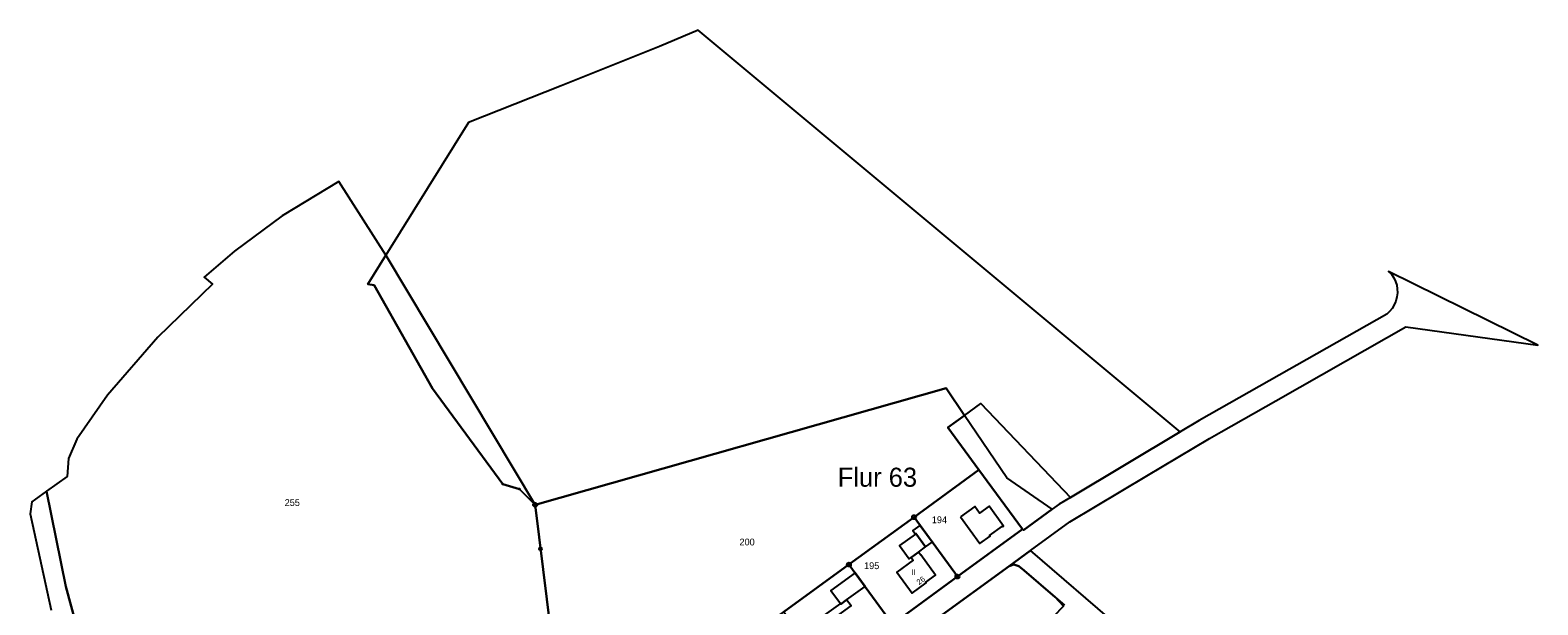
# Model space of a CAD drawing. Extents: x 2409680 to 2410243, y 5786246 to 5787235.
# Tile 7 of 7: x 2409689 to 2410243, y 5787024 to 5787235. Entities that reach past the tile are written whole.
import ezdxf

# ---------------------------------------------------------------- set-up
doc = ezdxf.new("R2010")
doc.units = 0
for name, color, linetype in [('K100-FLST_GRENZEN', 40, 'Continuous'), ('K100-FLUR_GRENZEN', 7, 'Continuous'), ('K105-FLST_NUMMERN', 40, 'Continuous'), ('K125-GEB_LINIEN', 40, 'Continuous'), ('K126-TOP_LINIEN', 40, 'Continuous'), ('K130-GEB_TEXTE', 40, 'Continuous'), ('K145-VERM_PKTE', 7, 'Continuous')]:
    doc.layers.add(name, color=color, linetype=linetype)
doc.styles.add('SIMPLEX', font='CONTINUOUS')

# ---------------------------------------------------------------- blocks, each defined once
blk = doc.blocks.new('128')
at = {"color": 11, "linetype": 'Continuous'}
blk.add_circle((0, 0), 0.5, dxfattribs=at)
blk = doc.blocks.new('251')
at = {"color": 250, "linetype": 'Continuous'}
blk.add_circle((0, 0), 0.175, dxfattribs=at)
blk = doc.blocks.new('GRENZSTEIN')
at = {"color": 250, "linetype": 'Continuous'}
blk.add_circle((0, 0), 0.75, dxfattribs=at)

msp = doc.modelspace()

# ---------------------------------------------------------------- linework, layer by layer
at = {"layer": 'K100-FLST_GRENZEN', "color": 250}
for points in [[(2409819.934, 5787152.584, 0), (2409874.792, 5787060.81, 0), (2410025.658, 5787103.732, 0), (2410032.442, 5787093.708, 0), (2410038.44, 5787098.072, 0), (2410071.395, 5787063.559, 0), (2410111.635, 5787087.629, 0), (2409934.665, 5787235.35, 0), (2409920.388, 5787229.35, 0), (2409884.332, 5787214.813, 0), (2409850.278, 5787201.352, 0), (2409819.934, 5787152.584, 0)], [(2409702.503, 5787030.808, 0), (2409724.599, 5786949.096, 0), (2409879.86, 5786996.258, 0), (2409882.018, 5787002.328, 0), (2409874.792, 5787060.81, 0), (2409869.011, 5787066.611, 0), (2409862.912, 5787068.425, 0), (2409837.082, 5787103.581, 0), (2409815.623, 5787141.599, 0), (2409813.336, 5787141.982, 0), (2409819.934, 5787152.584, 0), (2409802.652, 5787179.747, 0), (2409781.871, 5787167.123, 0), (2409764.417, 5787154.041, 0), (2409753.278, 5787144.548, 0), (2409756.298, 5787141.988, 0), (2409736.248, 5787122.404, 0), (2409717.792, 5787101.152, 0), (2409706.518, 5787085.019, 0), (2409703.366, 5787077.885, 0), (2409702.902, 5787071.254, 0), (2409695.355, 5787065.848, 0), (2409702.503, 5787030.808, 0)], [(2409815.623, 5787141.599, 0), (2409837.082, 5787103.581, 0), (2409862.912, 5787068.425, 0), (2409869.011, 5787066.611, 0), (2409874.792, 5787060.81, 0), (2409819.934, 5787152.584, 0), (2409813.336, 5787141.982, 0), (2409815.623, 5787141.599, 0)], [(2409882.018, 5787002.328, 0), (2409896.797, 5786999.839, 0), (2409928.717, 5787003.789, 0), (2409934.467, 5787004.501, 0), (2409936.486, 5787004.751, 0), (2409939.794, 5787002.52, 0), (2409944.208, 5787005.482, 0), (2409966.084, 5787021.421, 0), (2409990.003, 5787038.848, 0), (2410013.927, 5787056.278, 0), (2410037.759, 5787073.642, 0), (2410026.295, 5787089.236, 0), (2410032.442, 5787093.708, 0), (2410025.658, 5787103.732, 0), (2409874.792, 5787060.81, 0), (2409882.018, 5787002.328, 0)], [(2410026.295, 5787089.236, 0), (2410037.759, 5787073.642, 0), (2410053.767, 5787051.868, 0), (2410054.063, 5787051.465, 0), (2410064.629, 5787059.169, 0), (2410047.973, 5787070.764, 0), (2410032.442, 5787093.708, 0), (2410026.295, 5787089.236, 0)], [(2410029.844, 5787034.424, 0), (2410053.767, 5787051.868, 0), (2410037.759, 5787073.642, 0), (2410013.927, 5787056.278, 0), (2410029.844, 5787034.424, 0)], [(2410005.95, 5787017.003, 0), (2410029.844, 5787034.424, 0), (2410013.927, 5787056.278, 0), (2409990.003, 5787038.848, 0), (2410005.95, 5787017.003, 0)], [(2409982.05, 5786999.576, 0), (2410005.95, 5787017.003, 0), (2409990.003, 5787038.848, 0), (2409966.084, 5787021.421, 0), (2409982.05, 5786999.576, 0)], [(2410040.886, 5786994.581, 0), (2410068.82, 5787023.526, 0), (2410065.771, 5787026.834, 0), (2410054.345, 5787036.733, 0), (2410052.384, 5787038.303, 0), (2410050.587, 5787038.898, 0), (2410048.823, 5787038.318, 0), (2410021.521, 5787018.415, 0), (2410040.886, 5786994.581, 0)]]:
    msp.add_polyline3d(points, close=True, dxfattribs=at)
for points in [[(2410021.521, 5787018.415, 0), (2410048.823, 5787038.318, 0), (2410056.656, 5787044.03, 0), (2410071.174, 5787054.613, 0), (2410099.392, 5787071.492, 0), (2410122.37, 5787085.236, 0), (2410126.728, 5787087.71, 0), (2410146.776, 5787099.093, 0), (2410172.372, 5787113.626, 0), (2410194.518, 5787126.2, 0), (2410242.979, 5787119.543, 0), (2410188.15, 5787146.616, 0), (2410189.224, 5787145.563, 0), (2410190.057, 5787144.316, 0), (2410190.723, 5787142.905, 0), (2410191.145, 5787141.535, 0), (2410191.374, 5787140.254, 0), (2410191.403, 5787138.756, 0), (2410191.248, 5787137.263, 0), (2410190.855, 5787135.71, 0), (2410190.27, 5787134.328, 0), (2410189.492, 5787133.042, 0), (2410188.532, 5787131.893, 0), (2410187.5, 5787130.947, 0), (2410118.618, 5787091.807, 0), (2410111.635, 5787087.629, 0), (2410071.395, 5787063.559, 0), (2410067.256, 5787061.084, 0), (2410064.629, 5787059.169, 0), (2410054.063, 5787051.465, 0), (2410053.767, 5787051.868, 0), (2410029.844, 5787034.424, 0), (2410005.95, 5787017.003, 0)], [(2409724.599, 5786949.096, 0), (2409702.503, 5787030.808, 0), (2409695.355, 5787065.848, 0), (2409689.941, 5787061.966, 0), (2409689.346, 5787057.474, 0), (2409689.346, 5787057.474, 0), (2409697.026, 5787022.126, 0)], [(2410089.347, 5787015.863, 0), (2410056.656, 5787044.03, 0), (2410048.823, 5787038.318, 0), (2410050.587, 5787038.898, 0), (2410052.384, 5787038.303, 0), (2410054.345, 5787036.733, 0), (2410065.771, 5787026.834, 0), (2410069.17, 5787023.889, 0)]]:
    msp.add_polyline3d(points, dxfattribs=at)
at = {"layer": 'K125-GEB_LINIEN', "color": 250}
for points in [[(2410030.915, 5787056.358, 0), (2410038.024, 5787046.567, 0), (2410041.834, 5787049.337, 0), (2410041.679, 5787049.546, 0), (2410046.366, 5787052.953, 0), (2410046.517, 5787052.742, 0), (2410046.797, 5787052.946, 0), (2410041.445, 5787060.346, 0), (2410037.966, 5787057.806, 0), (2410036.192, 5787060.227, 0), (2410030.915, 5787056.358, 0)], [(2410012.904, 5787041.472, 0), (2410015.521, 5787043.404, 0), (2410018.181, 5787045.336, 0), (2410014.62, 5787050.226, 0), (2410014.429, 5787050.085, 0), (2410008.599, 5787045.819, 0), (2410012.171, 5787040.937, 0), (2410012.904, 5787041.472, 0)], [(2410014.429, 5787050.085, 0), (2410014.62, 5787050.226, 0), (2410018.181, 5787045.336, 0), (2410020.611, 5787047.101, 0), (2410016.074, 5787053.245, 0), (2410013.474, 5787051.394, 0), (2410014.429, 5787050.085, 0)], [(2410015.521, 5787043.404, 0), (2410012.904, 5787041.472, 0), (2410013.645, 5787040.464, 0), (2410007.6, 5787036.075, 0), (2410013.19, 5787028.37, 0), (2410018.34, 5787032.171, 0), (2410018.192, 5787032.372, 0), (2410021.803, 5787034.997, 0), (2410016.368, 5787042.462, 0), (2410016.271, 5787042.392, 0), (2410015.521, 5787043.404, 0)], [(2409995.92, 5787030.742, 0), (2409992.256, 5787035.761, 0), (2409983.329, 5787029.304, 0), (2409986.858, 5787024.5, 0), (2409987, 5787024.306, 0), (2409989.171, 5787025.873, 0), (2409995.92, 5787030.742, 0)]]:
    msp.add_polyline3d(points, dxfattribs=at)
at = {"layer": 'K126-TOP_LINIEN', "color": 250}
msp.add_polyline3d([(2409979.252, 5787018.992, 0), (2409979.99, 5787017.985, 0), (2409980.993, 5787016.615, 0), (2409990.779, 5787023.686, 0), (2409989.171, 5787025.873, 0), (2409987, 5787024.306, 0), (2409986.858, 5787024.5, 0), (2409979.252, 5787018.992, 0)], close=True, dxfattribs=at)

# ---------------------------------------------------------------- block references
at = {"layer": 'K100-FLST_GRENZEN', "color": 250}
for name, p in [('251', (2409862.912, 5787068.425)), ('251', (2409869.011, 5787066.611)), ('GRENZSTEIN', (2409874.792, 5787060.81)), ('GRENZSTEIN', (2410013.927, 5787056.278)), ('GRENZSTEIN', (2409990.003, 5787038.848)), ('GRENZSTEIN', (2410029.844, 5787034.424))]:
    msp.add_blockref(name, p, dxfattribs=at)
at = {"layer": 'K145-VERM_PKTE', "color": 250}
msp.add_blockref('128', (2409876.783, 5787044.677), dxfattribs=at)

# ---------------------------------------------------------------- texts
at = {"layer": 'K100-FLUR_GRENZEN', "color": 250, "linetype": 'Continuous', "style": 'SIMPLEX'}
msp.add_text('Flur 63', height=7, dxfattribs=at).set_placement((2409985.894, 5787067.474))
at = {"layer": 'K105-FLST_NUMMERN', "color": 250, "linetype": 'Continuous', "style": 'SIMPLEX'}
for s, p in [('255', (2409782.809, 5787060.395)), ('194', (2410020.447, 5787054.077)), ('200', (2409949.823, 5787045.897)), ('195', (2409995.572, 5787037.191))]:
    msp.add_text(s, height=2.5, dxfattribs=at).set_placement(p)
at = {"layer": 'K130-GEB_TEXTE', "color": 250, "linetype": 'Continuous', "style": 'SIMPLEX'}
msp.add_text('II', height=2, dxfattribs=at).set_placement((2410012.915, 5787035.064))
msp.add_text('26', height=2, rotation=36.49, dxfattribs=at).set_placement((2410015.776, 5787031.283))

doc.saveas('drawing.dxf')
